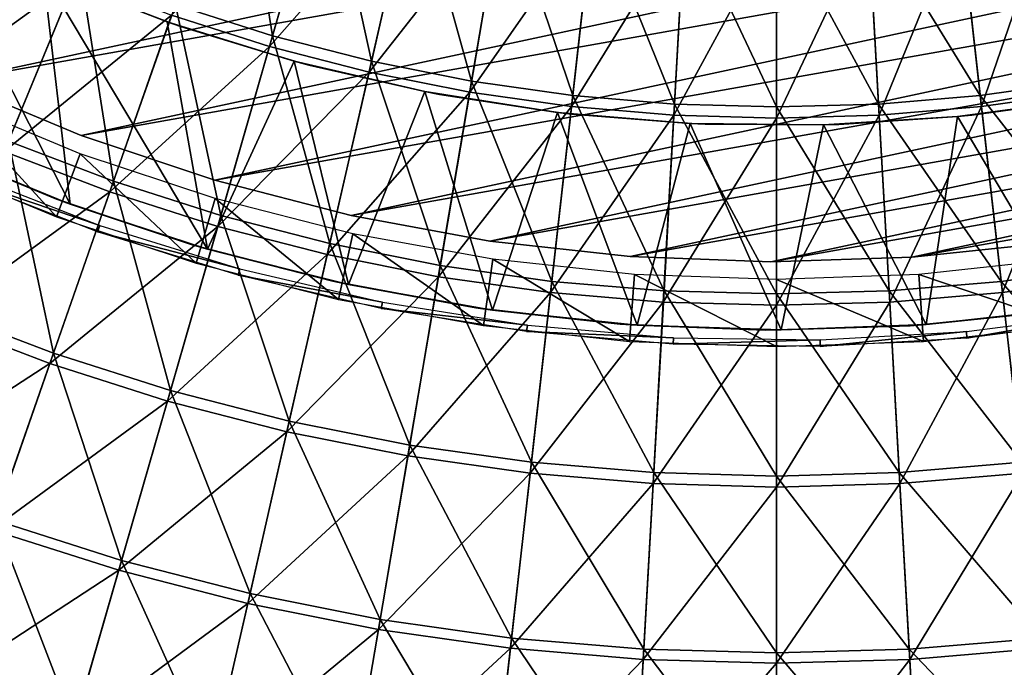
# Model space of a CAD drawing. Header units: millimetres. Extents: x -63 to 63, y -63 to 63.
# Tile 50 of 107: x -11 to 3, y -35 to -25. Entities that reach past the tile are written whole.
import ezdxf

# ---------------------------------------------------------------- set-up
doc = ezdxf.new("R2010")
doc.units = ezdxf.units.MM
doc.header["$LTSCALE"] = 106.095679
for name, color, linetype in [('12', 7, 'CONTINUOUS'), ('14', 7, 'CONTINUOUS'), ('16', 7, 'CONTINUOUS'), ('18', 7, 'CONTINUOUS'), ('2', 7, 'CONTINUOUS'), ('24', 7, 'CONTINUOUS'), ('25', 7, 'CONTINUOUS'), ('4', 7, 'CONTINUOUS'), ('6', 7, 'CONTINUOUS')]:
    doc.layers.add(name, color=color, linetype=linetype)

msp = doc.modelspace()

# ---------------------------------------------------------------- linework, layer by layer
at = {"layer": '12', "linetype": 'Continuous'}
for points in [[(-8.881, -25.38, 10.136), (-6.664, -23.131, 11.442), (-7.444, -25.838, 10.136), (-8.881, -25.38, 10.136)], [(-6.664, -23.131, 11.442), (-5.357, -23.469, 11.442), (-7.444, -25.838, 10.136), (-6.664, -23.131, 11.442)], [(-7.444, -25.838, 10.136), (-5.357, -23.469, 11.442), (-5.983, -26.215, 10.136), (-7.444, -25.838, 10.136)], [(-5.357, -23.469, 11.442), (-4.032, -23.732, 11.442), (-5.983, -26.215, 10.136), (-5.357, -23.469, 11.442)], [(-5.983, -26.215, 10.136), (-4.032, -23.732, 11.442), (-4.504, -26.509, 10.136), (-5.983, -26.215, 10.136)], [(-4.032, -23.732, 11.442), (-2.695, -23.921, 11.442), (-4.504, -26.509, 10.136), (-4.032, -23.732, 11.442)], [(2.695, -23.921, 11.442), (4.032, -23.732, 11.442), (3.011, -26.72, 10.136), (2.695, -23.921, 11.442)], [(3.011, -26.72, 10.136), (4.032, -23.732, 11.442), (4.504, -26.509, 10.136), (3.011, -26.72, 10.136)], [(-4.504, -26.509, 10.136), (-2.695, -23.921, 11.442), (-3.011, -26.72, 10.136), (-4.504, -26.509, 10.136)], [(-2.695, -23.921, 11.442), (-1.35, -24.034, 11.442), (-3.011, -26.72, 10.136), (-2.695, -23.921, 11.442)], [(1.35, -24.034, 11.442), (2.695, -23.921, 11.442), (1.508, -26.847, 10.136), (1.35, -24.034, 11.442)], [(1.508, -26.847, 10.136), (2.695, -23.921, 11.442), (3.011, -26.72, 10.136), (1.508, -26.847, 10.136)], [(-3.011, -26.72, 10.136), (-1.35, -24.034, 11.442), (-1.508, -26.847, 10.136), (-3.011, -26.72, 10.136)], [(-1.35, -24.034, 11.442), (0, -24.072, 11.442), (-1.508, -26.847, 10.136), (-1.35, -24.034, 11.442)], [(-1.508, -26.847, 10.136), (0, -24.072, 11.442), (0, -26.889, 10.136), (-1.508, -26.847, 10.136)], [(0, -24.072, 11.442), (1.35, -24.034, 11.442), (0, -26.889, 10.136), (0, -24.072, 11.442)], [(0, -26.889, 10.136), (1.35, -24.034, 11.442), (1.508, -26.847, 10.136), (0, -26.889, 10.136)], [(-11.667, -24.226, 10.136), (-10.29, -24.842, 10.136), (-12.859, -26.701, 8.688), (-11.667, -24.226, 10.136)], [(-12.859, -26.701, 8.688), (-10.29, -24.842, 10.136), (-11.341, -27.38, 8.688), (-12.859, -26.701, 8.688)], [(-10.29, -24.842, 10.136), (-8.881, -25.38, 10.136), (-11.341, -27.38, 8.688), (-10.29, -24.842, 10.136)], [(-11.341, -27.38, 8.688), (-8.881, -25.38, 10.136), (-9.788, -27.973, 8.688), (-11.341, -27.38, 8.688)], [(-8.881, -25.38, 10.136), (-7.444, -25.838, 10.136), (-9.788, -27.973, 8.688), (-8.881, -25.38, 10.136)], [(-9.788, -27.973, 8.688), (-7.444, -25.838, 10.136), (-8.204, -28.478, 8.688), (-9.788, -27.973, 8.688)], [(-7.444, -25.838, 10.136), (-5.983, -26.215, 10.136), (-8.204, -28.478, 8.688), (-7.444, -25.838, 10.136)], [(-8.204, -28.478, 8.688), (-5.983, -26.215, 10.136), (-6.595, -28.893, 8.688), (-8.204, -28.478, 8.688)], [(-5.983, -26.215, 10.136), (-4.504, -26.509, 10.136), (-6.595, -28.893, 8.688), (-5.983, -26.215, 10.136)], [(-6.595, -28.893, 8.688), (-4.504, -26.509, 10.136), (-4.964, -29.217, 8.688), (-6.595, -28.893, 8.688)], [(-4.504, -26.509, 10.136), (-3.011, -26.72, 10.136), (-4.964, -29.217, 8.688), (-4.504, -26.509, 10.136)], [(3.011, -26.72, 10.136), (4.504, -26.509, 10.136), (3.318, -29.45, 8.688), (3.011, -26.72, 10.136)], [(3.318, -29.45, 8.688), (4.504, -26.509, 10.136), (4.964, -29.217, 8.688), (3.318, -29.45, 8.688)], [(-4.964, -29.217, 8.688), (-3.011, -26.72, 10.136), (-3.318, -29.45, 8.688), (-4.964, -29.217, 8.688)], [(-3.011, -26.72, 10.136), (-1.508, -26.847, 10.136), (-3.318, -29.45, 8.688), (-3.011, -26.72, 10.136)], [(1.508, -26.847, 10.136), (3.011, -26.72, 10.136), (1.662, -29.589, 8.688), (1.508, -26.847, 10.136)], [(1.662, -29.589, 8.688), (3.011, -26.72, 10.136), (3.318, -29.45, 8.688), (1.662, -29.589, 8.688)], [(-3.318, -29.45, 8.688), (-1.508, -26.847, 10.136), (-1.662, -29.589, 8.688), (-3.318, -29.45, 8.688)], [(-1.508, -26.847, 10.136), (0, -26.889, 10.136), (-1.662, -29.589, 8.688), (-1.508, -26.847, 10.136)], [(0, -26.889, 10.136), (1.508, -26.847, 10.136), (0, -29.636, 8.688), (0, -26.889, 10.136)], [(0, -29.636, 8.688), (1.508, -26.847, 10.136), (1.662, -29.589, 8.688), (0, -29.636, 8.688)], [(-1.662, -29.589, 8.688), (0, -26.889, 10.136), (0, -29.636, 8.688), (-1.662, -29.589, 8.688)], [(-11.341, -27.38, 8.688), (-9.788, -27.973, 8.688), (-12.362, -29.846, 7.1), (-11.341, -27.38, 8.688)], [(-12.362, -29.846, 7.1), (-9.788, -27.973, 8.688), (-10.67, -30.492, 7.1), (-12.362, -29.846, 7.1)], [(-9.788, -27.973, 8.688), (-8.204, -28.478, 8.688), (-10.67, -30.492, 7.1), (-9.788, -27.973, 8.688)], [(-10.67, -30.492, 7.1), (-8.204, -28.478, 8.688), (-8.943, -31.042, 7.1), (-10.67, -30.492, 7.1)], [(-8.204, -28.478, 8.688), (-6.595, -28.893, 8.688), (-8.943, -31.042, 7.1), (-8.204, -28.478, 8.688)], [(-8.943, -31.042, 7.1), (-6.595, -28.893, 8.688), (-7.188, -31.495, 7.1), (-8.943, -31.042, 7.1)], [(-6.595, -28.893, 8.688), (-4.964, -29.217, 8.688), (-7.188, -31.495, 7.1), (-6.595, -28.893, 8.688)], [(-7.188, -31.495, 7.1), (-4.964, -29.217, 8.688), (-5.411, -31.848, 7.1), (-7.188, -31.495, 7.1)], [(-4.964, -29.217, 8.688), (-3.318, -29.45, 8.688), (-5.411, -31.848, 7.1), (-4.964, -29.217, 8.688)], [(3.318, -29.45, 8.688), (4.964, -29.217, 8.688), (3.617, -32.102, 7.1), (3.318, -29.45, 8.688)], [(-5.411, -31.848, 7.1), (-3.318, -29.45, 8.688), (-3.617, -32.102, 7.1), (-5.411, -31.848, 7.1)], [(-3.318, -29.45, 8.688), (-1.662, -29.589, 8.688), (-3.617, -32.102, 7.1), (-3.318, -29.45, 8.688)], [(1.662, -29.589, 8.688), (3.318, -29.45, 8.688), (1.811, -32.254, 7.1), (1.662, -29.589, 8.688)], [(1.811, -32.254, 7.1), (3.318, -29.45, 8.688), (3.617, -32.102, 7.1), (1.811, -32.254, 7.1)], [(-3.617, -32.102, 7.1), (-1.662, -29.589, 8.688), (-1.811, -32.254, 7.1), (-3.617, -32.102, 7.1)], [(-1.662, -29.589, 8.688), (0, -29.636, 8.688), (-1.811, -32.254, 7.1), (-1.662, -29.589, 8.688)], [(0, -29.636, 8.688), (1.662, -29.589, 8.688), (0, -32.305, 7.1), (0, -29.636, 8.688)], [(0, -32.305, 7.1), (1.662, -29.589, 8.688), (1.811, -32.254, 7.1), (0, -32.305, 7.1)], [(-1.811, -32.254, 7.1), (0, -29.636, 8.688), (0, -32.305, 7.1), (-1.811, -32.254, 7.1)], [(-12.362, -29.846, 7.1), (-10.67, -30.492, 7.1), (-13.351, -32.233, 5.378), (-12.362, -29.846, 7.1)], [(-13.351, -32.233, 5.378), (-10.67, -30.492, 7.1), (-11.523, -32.931, 5.378), (-13.351, -32.233, 5.378)], [(-10.67, -30.492, 7.1), (-8.943, -31.042, 7.1), (-11.523, -32.931, 5.378), (-10.67, -30.492, 7.1)], [(-11.523, -32.931, 5.378), (-8.943, -31.042, 7.1), (-9.658, -33.525, 5.378), (-11.523, -32.931, 5.378)], [(-8.943, -31.042, 7.1), (-7.188, -31.495, 7.1), (-9.658, -33.525, 5.378), (-8.943, -31.042, 7.1)], [(-9.658, -33.525, 5.378), (-7.188, -31.495, 7.1), (-7.763, -34.014, 5.378), (-9.658, -33.525, 5.378)], [(-7.188, -31.495, 7.1), (-5.411, -31.848, 7.1), (-7.763, -34.014, 5.378), (-7.188, -31.495, 7.1)], [(-7.763, -34.014, 5.378), (-5.411, -31.848, 7.1), (-5.844, -34.396, 5.378), (-7.763, -34.014, 5.378)], [(-5.411, -31.848, 7.1), (-3.617, -32.102, 7.1), (-5.844, -34.396, 5.378), (-5.411, -31.848, 7.1)], [(-5.844, -34.396, 5.378), (-3.617, -32.102, 7.1), (-3.906, -34.669, 5.378), (-5.844, -34.396, 5.378)], [(-3.617, -32.102, 7.1), (-1.811, -32.254, 7.1), (-3.906, -34.669, 5.378), (-3.617, -32.102, 7.1)], [(1.811, -32.254, 7.1), (3.617, -32.102, 7.1), (1.956, -34.834, 5.378), (1.811, -32.254, 7.1)], [(1.956, -34.834, 5.378), (3.617, -32.102, 7.1), (3.906, -34.669, 5.378), (1.956, -34.834, 5.378)], [(-3.906, -34.669, 5.378), (-1.811, -32.254, 7.1), (-1.956, -34.834, 5.378), (-3.906, -34.669, 5.378)], [(-1.811, -32.254, 7.1), (0, -32.305, 7.1), (-1.956, -34.834, 5.378), (-1.811, -32.254, 7.1)], [(-1.956, -34.834, 5.378), (0, -32.305, 7.1), (0, -34.889, 5.378), (-1.956, -34.834, 5.378)], [(0, -32.305, 7.1), (1.811, -32.254, 7.1), (0, -34.889, 5.378), (0, -32.305, 7.1)], [(0, -34.889, 5.378), (1.811, -32.254, 7.1), (1.956, -34.834, 5.378), (0, -34.889, 5.378)], [(-11.523, -32.931, 5.378), (-9.658, -33.525, 5.378), (-12.346, -35.283, 3.526), (-11.523, -32.931, 5.378)], [(-12.346, -35.283, 3.526), (-9.658, -33.525, 5.378), (-10.348, -35.92, 3.526), (-12.346, -35.283, 3.526)], [(-9.658, -33.525, 5.378), (-7.763, -34.014, 5.378), (-10.348, -35.92, 3.526), (-9.658, -33.525, 5.378)], [(-10.348, -35.92, 3.526), (-7.763, -34.014, 5.378), (-8.318, -36.444, 3.526), (-10.348, -35.92, 3.526)], [(-7.763, -34.014, 5.378), (-5.844, -34.396, 5.378), (-8.318, -36.444, 3.526), (-7.763, -34.014, 5.378)], [(-8.318, -36.444, 3.526), (-5.844, -34.396, 5.378), (-6.262, -36.853, 3.526), (-8.318, -36.444, 3.526)], [(-5.844, -34.396, 5.378), (-3.906, -34.669, 5.378), (-6.262, -36.853, 3.526), (-5.844, -34.396, 5.378)], [(-6.262, -36.853, 3.526), (-3.906, -34.669, 5.378), (-4.185, -37.146, 3.526), (-6.262, -36.853, 3.526)], [(-3.906, -34.669, 5.378), (-1.956, -34.834, 5.378), (-4.185, -37.146, 3.526), (-3.906, -34.669, 5.378)], [(1.956, -34.834, 5.378), (3.906, -34.669, 5.378), (2.096, -37.322, 3.526), (1.956, -34.834, 5.378)], [(2.096, -37.322, 3.526), (3.906, -34.669, 5.378), (4.185, -37.146, 3.526), (2.096, -37.322, 3.526)], [(-4.185, -37.146, 3.526), (-1.956, -34.834, 5.378), (-2.096, -37.322, 3.526), (-4.185, -37.146, 3.526)], [(-1.956, -34.834, 5.378), (0, -34.889, 5.378), (-2.096, -37.322, 3.526), (-1.956, -34.834, 5.378)], [(0, -34.889, 5.378), (1.956, -34.834, 5.378), (0, -37.381, 3.526), (0, -34.889, 5.378)], [(0, -37.381, 3.526), (1.956, -34.834, 5.378), (2.096, -37.322, 3.526), (0, -37.381, 3.526)], [(-2.096, -37.322, 3.526), (0, -34.889, 5.378), (0, -37.381, 3.526), (-2.096, -37.322, 3.526)]]:
    msp.add_3dface(points, dxfattribs=at)
at = {"layer": '14', "color": 251, "linetype": 'Continuous', "true_color": 0x4c4c4c}
for points in [[(-10.594, -28.067, -36), (-12.552, -27.248, -36), (-12.35, -27.338, -236), (-10.594, -28.067, -36)], [(-10.369, -28.15, -236), (-10.594, -28.067, -36), (-12.35, -27.338, -236), (-10.369, -28.15, -236)], [(-8.579, -28.747, -36), (-10.594, -28.067, -36), (-10.369, -28.15, -236), (-8.579, -28.747, -36)], [(-8.353, -28.813, -236), (-8.579, -28.747, -36), (-10.369, -28.15, -236), (-8.353, -28.813, -236)], [(-6.515, -29.284, -36), (-8.579, -28.747, -36), (-8.353, -28.813, -236), (-6.515, -29.284, -36)], [(-6.282, -29.332, -236), (-6.515, -29.284, -36), (-8.353, -28.813, -236), (-6.282, -29.332, -236)], [(-4.417, -29.673, -36), (-6.515, -29.284, -36), (-6.282, -29.332, -236), (-4.417, -29.673, -36)], [(-4.169, -29.706, -236), (-4.417, -29.673, -36), (-6.282, -29.332, -236), (-4.169, -29.706, -236)], [(-2.296, -29.912, -36), (-4.417, -29.673, -36), (-4.169, -29.706, -236), (-2.296, -29.912, -36)], [(-2.048, -29.929, -236), (-2.296, -29.912, -36), (-4.169, -29.706, -236), (-2.048, -29.929, -236)], [(4.081, -29.721, -36), (1.963, -29.936, -36), (2.199, -29.917, -236), (4.081, -29.721, -36)], [(4.324, -29.685, -236), (4.081, -29.721, -36), (2.199, -29.917, -236), (4.324, -29.685, -236)], [(-0.167, -30, -36), (-2.296, -29.912, -36), (-2.048, -29.929, -236), (-0.167, -30, -36)], [(2.199, -29.917, -236), (1.963, -29.936, -36), (0.067, -29.999, -236), (2.199, -29.917, -236)], [(0.067, -29.999, -236), (-0.167, -30, -36), (-2.048, -29.929, -236), (0.067, -29.999, -236)], [(1.963, -29.936, -36), (-0.167, -30, -36), (0.067, -29.999, -236), (1.963, -29.936, -36)]]:
    msp.add_3dface(points, dxfattribs=at)
at = {"layer": '16', "color": 251, "linetype": 'Continuous', "true_color": 0x4c4c4c}
for points in [[(-8.944, -25.475, -236), (-10.765, -24.76, -236), (-10.585, -24.839, -36), (-8.944, -25.475, -236)], [(-8.749, -25.543, -36), (-8.944, -25.475, -236), (-10.585, -24.839, -36), (-8.749, -25.543, -36)], [(-7.084, -26.052, -236), (-8.944, -25.475, -236), (-8.749, -25.543, -36), (-7.084, -26.052, -236)], [(-6.867, -26.112, -36), (-7.084, -26.052, -236), (-8.749, -25.543, -36), (-6.867, -26.112, -36)], [(-5.164, -26.497, -236), (-7.084, -26.052, -236), (-6.867, -26.112, -36), (-5.164, -26.497, -236)], [(-4.948, -26.543, -36), (-5.164, -26.497, -236), (-6.867, -26.112, -36), (-4.948, -26.543, -36)], [(-3.214, -26.806, -236), (-5.164, -26.497, -236), (-4.948, -26.543, -36), (-3.214, -26.806, -236)], [(-3.005, -26.832, -36), (-3.214, -26.806, -236), (-4.948, -26.543, -36), (-3.005, -26.832, -36)], [(4.808, -26.569, -36), (4.605, -26.604, -236), (2.868, -26.847, -36), (4.808, -26.569, -36)], [(4.605, -26.604, -236), (2.658, -26.866, -236), (2.868, -26.847, -36), (4.605, -26.604, -236)], [(-1.267, -26.97, -236), (-3.214, -26.806, -236), (-3.005, -26.832, -36), (-1.267, -26.97, -236)], [(-1.047, -26.98, -36), (-1.267, -26.97, -236), (-3.005, -26.832, -36), (-1.047, -26.98, -36)], [(2.658, -26.866, -236), (0.691, -26.989, -236), (0.914, -26.985, -36), (2.658, -26.866, -236)], [(2.868, -26.847, -36), (2.658, -26.866, -236), (0.914, -26.985, -36), (2.868, -26.847, -36)], [(0.691, -26.989, -236), (-1.267, -26.97, -236), (-1.047, -26.98, -36), (0.691, -26.989, -236)], [(0.914, -26.985, -36), (0.691, -26.989, -236), (-1.047, -26.98, -36), (0.914, -26.985, -36)]]:
    msp.add_3dface(points, dxfattribs=at)
at = {"layer": '18', "color": 251, "linetype": 'Continuous', "true_color": 0x4c4c4c}
for points in [[(-10.369, -28.15, -236), (-12.35, -27.338, -236), (-12.537, -23.912, -236), (-10.369, -28.15, -236)], [(-10.369, -28.15, -236), (-12.537, -23.912, -236), (-10.765, -24.76, -236), (-10.369, -28.15, -236)], [(-8.353, -28.813, -236), (-10.369, -28.15, -236), (-10.765, -24.76, -236), (-8.353, -28.813, -236)], [(-8.353, -28.813, -236), (-10.765, -24.76, -236), (-8.944, -25.475, -236), (-8.353, -28.813, -236)], [(-8.353, -28.813, -236), (-8.944, -25.475, -236), (-7.084, -26.052, -236), (-8.353, -28.813, -236)], [(-6.282, -29.332, -236), (-8.353, -28.813, -236), (-7.084, -26.052, -236), (-6.282, -29.332, -236)], [(-6.282, -29.332, -236), (-7.084, -26.052, -236), (-5.164, -26.497, -236), (-6.282, -29.332, -236)], [(-4.169, -29.706, -236), (-6.282, -29.332, -236), (-5.164, -26.497, -236), (-4.169, -29.706, -236)], [(-4.169, -29.706, -236), (-5.164, -26.497, -236), (-3.214, -26.806, -236), (-4.169, -29.706, -236)], [(4.324, -29.685, -236), (2.658, -26.866, -236), (4.605, -26.604, -236), (4.324, -29.685, -236)], [(-2.048, -29.929, -236), (-4.169, -29.706, -236), (-3.214, -26.806, -236), (-2.048, -29.929, -236)], [(-2.048, -29.929, -236), (-3.214, -26.806, -236), (-1.267, -26.97, -236), (-2.048, -29.929, -236)], [(2.199, -29.917, -236), (0.691, -26.989, -236), (2.658, -26.866, -236), (2.199, -29.917, -236)], [(4.324, -29.685, -236), (2.199, -29.917, -236), (2.658, -26.866, -236), (4.324, -29.685, -236)], [(0.067, -29.999, -236), (-2.048, -29.929, -236), (-1.267, -26.97, -236), (0.067, -29.999, -236)], [(0.067, -29.999, -236), (-1.267, -26.97, -236), (0.691, -26.989, -236), (0.067, -29.999, -236)], [(2.199, -29.917, -236), (0.067, -29.999, -236), (0.691, -26.989, -236), (2.199, -29.917, -236)]]:
    msp.add_3dface(points, dxfattribs=at)
at = {"layer": '2', "color": 4, "linetype": 'Continuous'}
for points in [[(-10.569, -28.336, -29.793), (-12.154, -26.613, -0.193), (-12.563, -27.51, -29.793), (-10.569, -28.336, -29.793)], [(-10.224, -27.412, -0.193), (-12.154, -26.613, -0.193), (-10.569, -28.336, -29.793), (-10.224, -27.412, -0.193)], [(-8.52, -29.018, -29.793), (-10.224, -27.412, -0.193), (-10.569, -28.336, -29.793), (-8.52, -29.018, -29.793)], [(-8.242, -28.071, -0.193), (-10.224, -27.412, -0.193), (-8.52, -29.018, -29.793), (-8.242, -28.071, -0.193)], [(-6.429, -29.552, -29.793), (-8.242, -28.071, -0.193), (-8.52, -29.018, -29.793), (-6.429, -29.552, -29.793)], [(-6.219, -28.588, -0.193), (-8.242, -28.071, -0.193), (-6.429, -29.552, -29.793), (-6.219, -28.588, -0.193)], [(-4.304, -29.935, -29.793), (-6.219, -28.588, -0.193), (-6.429, -29.552, -29.793), (-4.304, -29.935, -29.793)], [(-4.164, -28.959, -0.193), (-6.219, -28.588, -0.193), (-4.304, -29.935, -29.793), (-4.164, -28.959, -0.193)], [(-2.158, -30.166, -29.793), (-4.164, -28.959, -0.193), (-4.304, -29.935, -29.793), (-2.158, -30.166, -29.793)], [(-2.087, -29.182, -0.193), (-4.164, -28.959, -0.193), (-2.158, -30.166, -29.793), (-2.087, -29.182, -0.193)], [(4.164, -28.959, -0.193), (2.087, -29.182, -0.193), (4.304, -29.935, -29.793), (4.164, -28.959, -0.193)], [(0, -30.243, -29.793), (-2.087, -29.182, -0.193), (-2.158, -30.166, -29.793), (0, -30.243, -29.793)], [(0, -29.256, -0.193), (-2.087, -29.182, -0.193), (0, -30.243, -29.793), (0, -29.256, -0.193)], [(2.087, -29.182, -0.193), (0, -29.256, -0.193), (2.158, -30.166, -29.793), (2.087, -29.182, -0.193)], [(4.304, -29.935, -29.793), (2.087, -29.182, -0.193), (2.158, -30.166, -29.793), (4.304, -29.935, -29.793)], [(2.158, -30.166, -29.793), (0, -29.256, -0.193), (0, -30.243, -29.793), (2.158, -30.166, -29.793)]]:
    msp.add_3dface(points, dxfattribs=at)
at = {"layer": '24', "linetype": 'Continuous'}
for points in [[(-12.121, -26.345, -238), (-13.97, -25.413, -238), (21.863, -19.053, -238), (-12.121, -26.345, -238)], [(20.448, -20.564, -238), (-12.121, -26.345, -238), (21.863, -19.053, -238), (20.448, -20.564, -238)], [(-10.211, -27.143, -238), (-12.121, -26.345, -238), (20.448, -20.564, -238), (-10.211, -27.143, -238)], [(18.929, -21.97, -238), (-10.211, -27.143, -238), (20.448, -20.564, -238), (18.929, -21.97, -238)], [(-8.248, -27.802, -238), (-10.211, -27.143, -238), (18.929, -21.97, -238), (-8.248, -27.802, -238)], [(17.314, -23.264, -238), (-8.248, -27.802, -238), (18.929, -21.97, -238), (17.314, -23.264, -238)], [(-6.244, -28.32, -238), (-8.248, -27.802, -238), (17.314, -23.264, -238), (-6.244, -28.32, -238)], [(15.61, -24.44, -238), (-6.244, -28.32, -238), (17.314, -23.264, -238), (15.61, -24.44, -238)], [(-4.208, -28.693, -238), (-6.244, -28.32, -238), (15.61, -24.44, -238), (-4.208, -28.693, -238)], [(13.827, -25.492, -238), (-4.208, -28.693, -238), (15.61, -24.44, -238), (13.827, -25.492, -238)], [(-2.15, -28.92, -238), (-4.208, -28.693, -238), (13.827, -25.492, -238), (-2.15, -28.92, -238)], [(11.973, -26.413, -238), (-2.15, -28.92, -238), (13.827, -25.492, -238), (11.973, -26.413, -238)], [(-0.082, -29, -238), (-2.15, -28.92, -238), (11.973, -26.413, -238), (-0.082, -29, -238)], [(10.058, -27.2, -238), (-0.082, -29, -238), (11.973, -26.413, -238), (10.058, -27.2, -238)], [(1.987, -28.932, -238), (-0.082, -29, -238), (10.058, -27.2, -238), (1.987, -28.932, -238)], [(8.092, -27.848, -238), (1.987, -28.932, -238), (10.058, -27.2, -238), (8.092, -27.848, -238)], [(4.046, -28.716, -238), (1.987, -28.932, -238), (8.092, -27.848, -238), (4.046, -28.716, -238)]]:
    msp.add_3dface(points, dxfattribs=at)
at = {"layer": '25', "linetype": 'Continuous'}
for points in [[(-12.121, -26.345, -238), (-10.211, -27.143, -238), (-12.121, -26.345, -236), (-12.121, -26.345, -238)], [(-12.121, -26.345, -236), (-10.211, -27.143, -238), (-10.211, -27.143, -236), (-12.121, -26.345, -236)], [(-10.211, -27.143, -238), (-8.248, -27.802, -238), (-10.211, -27.143, -236), (-10.211, -27.143, -238)], [(-10.211, -27.143, -236), (-8.248, -27.802, -238), (-8.248, -27.802, -236), (-10.211, -27.143, -236)], [(-8.248, -27.802, -238), (-6.244, -28.32, -238), (-8.248, -27.802, -236), (-8.248, -27.802, -238)], [(-8.248, -27.802, -236), (-6.244, -28.32, -238), (-6.244, -28.32, -236), (-8.248, -27.802, -236)], [(-6.244, -28.32, -238), (-4.208, -28.693, -238), (-6.244, -28.32, -236), (-6.244, -28.32, -238)], [(-6.244, -28.32, -236), (-4.208, -28.693, -238), (-4.208, -28.693, -236), (-6.244, -28.32, -236)], [(-4.208, -28.693, -238), (-2.15, -28.92, -238), (-4.208, -28.693, -236), (-4.208, -28.693, -238)], [(-4.208, -28.693, -236), (-2.15, -28.92, -238), (-2.15, -28.92, -236), (-4.208, -28.693, -236)], [(1.987, -28.932, -238), (4.046, -28.716, -238), (1.987, -28.932, -236), (1.987, -28.932, -238)], [(1.987, -28.932, -236), (4.046, -28.716, -238), (4.046, -28.716, -236), (1.987, -28.932, -236)], [(-2.15, -28.92, -238), (-0.082, -29, -238), (-2.15, -28.92, -236), (-2.15, -28.92, -238)], [(-2.15, -28.92, -236), (-0.082, -29, -238), (-0.082, -29, -236), (-2.15, -28.92, -236)], [(-0.082, -29, -238), (1.987, -28.932, -238), (-0.082, -29, -236), (-0.082, -29, -238)], [(-0.082, -29, -236), (1.987, -28.932, -238), (1.987, -28.932, -236), (-0.082, -29, -236)]]:
    msp.add_3dface(points, dxfattribs=at)
at = {"layer": '4', "color": 251, "linetype": 'Continuous', "true_color": 0x4c4c4c}
for points in [[(-11.941, -27.684, -35.754), (-9.935, -28.465, -35.754), (-11.979, -27.773, -30.203), (-11.941, -27.684, -35.754)], [(-11.979, -27.773, -30.203), (-9.935, -28.465, -35.754), (-9.967, -28.557, -30.203), (-11.979, -27.773, -30.203)], [(-9.935, -28.465, -35.754), (-7.879, -29.102, -35.754), (-9.967, -28.557, -30.203), (-9.935, -28.465, -35.754)], [(-9.967, -28.557, -30.203), (-7.879, -29.102, -35.754), (-7.905, -29.195, -30.203), (-9.967, -28.557, -30.203)], [(-7.879, -29.102, -35.754), (-5.783, -29.59, -35.754), (-7.905, -29.195, -30.203), (-7.879, -29.102, -35.754)], [(-7.905, -29.195, -30.203), (-5.783, -29.59, -35.754), (-5.802, -29.685, -30.203), (-7.905, -29.195, -30.203)], [(-5.783, -29.59, -35.754), (-3.658, -29.927, -35.754), (-5.802, -29.685, -30.203), (-5.783, -29.59, -35.754)], [(-5.802, -29.685, -30.203), (-3.658, -29.927, -35.754), (-3.669, -30.023, -30.203), (-5.802, -29.685, -30.203)], [(2.787, -30.02, -35.754), (4.922, -29.745, -35.754), (2.796, -30.117, -30.203), (2.787, -30.02, -35.754)], [(2.796, -30.117, -30.203), (4.922, -29.745, -35.754), (4.938, -29.841, -30.203), (2.796, -30.117, -30.203)], [(-3.658, -29.927, -35.754), (-1.513, -30.112, -35.754), (-3.669, -30.023, -30.203), (-3.658, -29.927, -35.754)], [(-3.669, -30.023, -30.203), (-1.513, -30.112, -35.754), (-1.518, -30.208, -30.203), (-3.669, -30.023, -30.203)], [(0.639, -30.143, -35.754), (2.787, -30.02, -35.754), (0.641, -30.24, -30.203), (0.639, -30.143, -35.754)], [(0.641, -30.24, -30.203), (2.787, -30.02, -35.754), (2.796, -30.117, -30.203), (0.641, -30.24, -30.203)], [(-1.513, -30.112, -35.754), (0.639, -30.143, -35.754), (-1.518, -30.208, -30.203), (-1.513, -30.112, -35.754)], [(-1.518, -30.208, -30.203), (0.639, -30.143, -35.754), (0.641, -30.24, -30.203), (-1.518, -30.208, -30.203)]]:
    msp.add_3dface(points, dxfattribs=at)
at = {"layer": '6', "linetype": 'Continuous'}
for points in [[(-7.398, -25.679, 11.884), (-7.898, -22.57, 13.14), (-8.826, -25.224, 11.884), (-7.398, -25.679, 11.884)], [(-6.62, -22.977, 13.14), (-7.898, -22.57, 13.14), (-7.398, -25.679, 11.884), (-6.62, -22.977, 13.14)], [(-5.947, -26.054, 11.884), (-6.62, -22.977, 13.14), (-7.398, -25.679, 11.884), (-5.947, -26.054, 11.884)], [(-5.321, -23.312, 13.14), (-6.62, -22.977, 13.14), (-5.947, -26.054, 11.884), (-5.321, -23.312, 13.14)], [(-4.476, -26.346, 11.884), (-5.321, -23.312, 13.14), (-5.947, -26.054, 11.884), (-4.476, -26.346, 11.884)], [(-4.005, -23.574, 13.14), (-5.321, -23.312, 13.14), (-4.476, -26.346, 11.884), (-4.005, -23.574, 13.14)], [(-2.992, -26.556, 11.884), (-4.005, -23.574, 13.14), (-4.476, -26.346, 11.884), (-2.992, -26.556, 11.884)], [(-2.677, -23.762, 13.14), (-4.005, -23.574, 13.14), (-2.992, -26.556, 11.884), (-2.677, -23.762, 13.14)], [(4.005, -23.574, 13.14), (2.677, -23.762, 13.14), (4.476, -26.346, 11.884), (4.005, -23.574, 13.14)], [(-1.498, -26.682, 11.884), (-2.677, -23.762, 13.14), (-2.992, -26.556, 11.884), (-1.498, -26.682, 11.884)], [(-1.341, -23.874, 13.14), (-2.677, -23.762, 13.14), (-1.498, -26.682, 11.884), (-1.341, -23.874, 13.14)], [(2.677, -23.762, 13.14), (1.341, -23.874, 13.14), (2.992, -26.556, 11.884), (2.677, -23.762, 13.14)], [(4.476, -26.346, 11.884), (2.677, -23.762, 13.14), (2.992, -26.556, 11.884), (4.476, -26.346, 11.884)], [(0, -26.724, 11.884), (-1.341, -23.874, 13.14), (-1.498, -26.682, 11.884), (0, -26.724, 11.884)], [(0, -23.912, 13.14), (-1.341, -23.874, 13.14), (0, -26.724, 11.884), (0, -23.912, 13.14)], [(1.341, -23.874, 13.14), (0, -23.912, 13.14), (1.498, -26.682, 11.884), (1.341, -23.874, 13.14)], [(1.498, -26.682, 11.884), (0, -23.912, 13.14), (0, -26.724, 11.884), (1.498, -26.682, 11.884)], [(2.992, -26.556, 11.884), (1.341, -23.874, 13.14), (1.498, -26.682, 11.884), (2.992, -26.556, 11.884)], [(-10.227, -24.69, 11.884), (-11.595, -24.077, 11.884), (-11.278, -27.227, 10.491), (-10.227, -24.69, 11.884)], [(-9.733, -27.816, 10.491), (-10.227, -24.69, 11.884), (-11.278, -27.227, 10.491), (-9.733, -27.816, 10.491)], [(-8.826, -25.224, 11.884), (-10.227, -24.69, 11.884), (-9.733, -27.816, 10.491), (-8.826, -25.224, 11.884)], [(-8.158, -28.318, 10.491), (-8.826, -25.224, 11.884), (-9.733, -27.816, 10.491), (-8.158, -28.318, 10.491)], [(-7.398, -25.679, 11.884), (-8.826, -25.224, 11.884), (-8.158, -28.318, 10.491), (-7.398, -25.679, 11.884)], [(-6.558, -28.731, 10.491), (-7.398, -25.679, 11.884), (-8.158, -28.318, 10.491), (-6.558, -28.731, 10.491)], [(-5.947, -26.054, 11.884), (-7.398, -25.679, 11.884), (-6.558, -28.731, 10.491), (-5.947, -26.054, 11.884)], [(-4.936, -29.053, 10.491), (-5.947, -26.054, 11.884), (-6.558, -28.731, 10.491), (-4.936, -29.053, 10.491)], [(-4.476, -26.346, 11.884), (-5.947, -26.054, 11.884), (-4.936, -29.053, 10.491), (-4.476, -26.346, 11.884)], [(-3.3, -29.285, 10.491), (-4.476, -26.346, 11.884), (-4.936, -29.053, 10.491), (-3.3, -29.285, 10.491)], [(-2.992, -26.556, 11.884), (-4.476, -26.346, 11.884), (-3.3, -29.285, 10.491), (-2.992, -26.556, 11.884)], [(4.476, -26.346, 11.884), (2.992, -26.556, 11.884), (4.936, -29.053, 10.491), (4.476, -26.346, 11.884)], [(-1.652, -29.423, 10.491), (-2.992, -26.556, 11.884), (-3.3, -29.285, 10.491), (-1.652, -29.423, 10.491)], [(-1.498, -26.682, 11.884), (-2.992, -26.556, 11.884), (-1.652, -29.423, 10.491), (-1.498, -26.682, 11.884)], [(2.992, -26.556, 11.884), (1.498, -26.682, 11.884), (3.3, -29.285, 10.491), (2.992, -26.556, 11.884)], [(4.936, -29.053, 10.491), (2.992, -26.556, 11.884), (3.3, -29.285, 10.491), (4.936, -29.053, 10.491)], [(0, -29.47, 10.491), (-1.498, -26.682, 11.884), (-1.652, -29.423, 10.491), (0, -29.47, 10.491)], [(0, -26.724, 11.884), (-1.498, -26.682, 11.884), (0, -29.47, 10.491), (0, -26.724, 11.884)], [(1.498, -26.682, 11.884), (0, -26.724, 11.884), (1.652, -29.423, 10.491), (1.498, -26.682, 11.884)], [(1.652, -29.423, 10.491), (0, -26.724, 11.884), (0, -29.47, 10.491), (1.652, -29.423, 10.491)], [(3.3, -29.285, 10.491), (1.498, -26.682, 11.884), (1.652, -29.423, 10.491), (3.3, -29.285, 10.491)], [(-10.616, -30.34, 8.963), (-11.278, -27.227, 10.491), (-12.301, -29.697, 8.963), (-10.616, -30.34, 8.963)], [(-9.733, -27.816, 10.491), (-11.278, -27.227, 10.491), (-10.616, -30.34, 8.963), (-9.733, -27.816, 10.491)], [(-8.898, -30.887, 8.963), (-9.733, -27.816, 10.491), (-10.616, -30.34, 8.963), (-8.898, -30.887, 8.963)], [(-8.158, -28.318, 10.491), (-9.733, -27.816, 10.491), (-8.898, -30.887, 8.963), (-8.158, -28.318, 10.491)], [(-7.153, -31.337, 8.963), (-8.158, -28.318, 10.491), (-8.898, -30.887, 8.963), (-7.153, -31.337, 8.963)], [(-6.558, -28.731, 10.491), (-8.158, -28.318, 10.491), (-7.153, -31.337, 8.963), (-6.558, -28.731, 10.491)], [(-5.384, -31.689, 8.963), (-6.558, -28.731, 10.491), (-7.153, -31.337, 8.963), (-5.384, -31.689, 8.963)], [(-4.936, -29.053, 10.491), (-6.558, -28.731, 10.491), (-5.384, -31.689, 8.963), (-4.936, -29.053, 10.491)], [(-3.599, -31.941, 8.963), (-4.936, -29.053, 10.491), (-5.384, -31.689, 8.963), (-3.599, -31.941, 8.963)], [(-3.3, -29.285, 10.491), (-4.936, -29.053, 10.491), (-3.599, -31.941, 8.963), (-3.3, -29.285, 10.491)], [(4.936, -29.053, 10.491), (3.3, -29.285, 10.491), (5.384, -31.689, 8.963), (4.936, -29.053, 10.491)], [(-1.802, -32.093, 8.963), (-3.3, -29.285, 10.491), (-3.599, -31.941, 8.963), (-1.802, -32.093, 8.963)], [(-1.652, -29.423, 10.491), (-3.3, -29.285, 10.491), (-1.802, -32.093, 8.963), (-1.652, -29.423, 10.491)], [(3.3, -29.285, 10.491), (1.652, -29.423, 10.491), (3.599, -31.941, 8.963), (3.3, -29.285, 10.491)], [(5.384, -31.689, 8.963), (3.3, -29.285, 10.491), (3.599, -31.941, 8.963), (5.384, -31.689, 8.963)], [(0, -32.143, 8.963), (-1.652, -29.423, 10.491), (-1.802, -32.093, 8.963), (0, -32.143, 8.963)], [(0, -29.47, 10.491), (-1.652, -29.423, 10.491), (0, -32.143, 8.963), (0, -29.47, 10.491)], [(1.652, -29.423, 10.491), (0, -29.47, 10.491), (1.802, -32.093, 8.963), (1.652, -29.423, 10.491)], [(1.802, -32.093, 8.963), (0, -29.47, 10.491), (0, -32.143, 8.963), (1.802, -32.093, 8.963)], [(3.599, -31.941, 8.963), (1.652, -29.423, 10.491), (1.802, -32.093, 8.963), (3.599, -31.941, 8.963)], [(-10.616, -30.34, 8.963), (-12.301, -29.697, 8.963), (-11.473, -32.789, 7.304), (-10.616, -30.34, 8.963)], [(-9.617, -33.38, 7.304), (-10.616, -30.34, 8.963), (-11.473, -32.789, 7.304), (-9.617, -33.38, 7.304)], [(-8.898, -30.887, 8.963), (-10.616, -30.34, 8.963), (-9.617, -33.38, 7.304), (-8.898, -30.887, 8.963)], [(-7.73, -33.867, 7.304), (-8.898, -30.887, 8.963), (-9.617, -33.38, 7.304), (-7.73, -33.867, 7.304)], [(-7.153, -31.337, 8.963), (-8.898, -30.887, 8.963), (-7.73, -33.867, 7.304), (-7.153, -31.337, 8.963)], [(-5.819, -34.247, 7.304), (-7.153, -31.337, 8.963), (-7.73, -33.867, 7.304), (-5.819, -34.247, 7.304)], [(-5.384, -31.689, 8.963), (-7.153, -31.337, 8.963), (-5.819, -34.247, 7.304), (-5.384, -31.689, 8.963)], [(-3.889, -34.52, 7.304), (-5.384, -31.689, 8.963), (-5.819, -34.247, 7.304), (-3.889, -34.52, 7.304)], [(-3.599, -31.941, 8.963), (-5.384, -31.689, 8.963), (-3.889, -34.52, 7.304), (-3.599, -31.941, 8.963)], [(-1.948, -34.683, 7.304), (-3.599, -31.941, 8.963), (-3.889, -34.52, 7.304), (-1.948, -34.683, 7.304)], [(-1.802, -32.093, 8.963), (-3.599, -31.941, 8.963), (-1.948, -34.683, 7.304), (-1.802, -32.093, 8.963)], [(3.599, -31.941, 8.963), (1.802, -32.093, 8.963), (3.889, -34.52, 7.304), (3.599, -31.941, 8.963)], [(0, -34.738, 7.304), (-1.802, -32.093, 8.963), (-1.948, -34.683, 7.304), (0, -34.738, 7.304)], [(0, -32.143, 8.963), (-1.802, -32.093, 8.963), (0, -34.738, 7.304), (0, -32.143, 8.963)], [(1.802, -32.093, 8.963), (0, -32.143, 8.963), (1.948, -34.683, 7.304), (1.802, -32.093, 8.963)], [(1.948, -34.683, 7.304), (0, -32.143, 8.963), (0, -34.738, 7.304), (1.948, -34.683, 7.304)], [(3.889, -34.52, 7.304), (1.802, -32.093, 8.963), (1.948, -34.683, 7.304), (3.889, -34.52, 7.304)], [(-10.311, -35.791, 5.518), (-11.473, -32.789, 7.304), (-12.302, -35.157, 5.518), (-10.311, -35.791, 5.518)], [(-9.617, -33.38, 7.304), (-11.473, -32.789, 7.304), (-10.311, -35.791, 5.518), (-9.617, -33.38, 7.304)], [(-8.288, -36.313, 5.518), (-9.617, -33.38, 7.304), (-10.311, -35.791, 5.518), (-8.288, -36.313, 5.518)], [(-7.73, -33.867, 7.304), (-9.617, -33.38, 7.304), (-8.288, -36.313, 5.518), (-7.73, -33.867, 7.304)], [(-6.239, -36.721, 5.518), (-7.73, -33.867, 7.304), (-8.288, -36.313, 5.518), (-6.239, -36.721, 5.518)], [(-5.819, -34.247, 7.304), (-7.73, -33.867, 7.304), (-6.239, -36.721, 5.518), (-5.819, -34.247, 7.304)], [(-4.17, -37.013, 5.518), (-5.819, -34.247, 7.304), (-6.239, -36.721, 5.518), (-4.17, -37.013, 5.518)], [(-3.889, -34.52, 7.304), (-5.819, -34.247, 7.304), (-4.17, -37.013, 5.518), (-3.889, -34.52, 7.304)], [(-2.088, -37.188, 5.518), (-3.889, -34.52, 7.304), (-4.17, -37.013, 5.518), (-2.088, -37.188, 5.518)], [(-1.948, -34.683, 7.304), (-3.889, -34.52, 7.304), (-2.088, -37.188, 5.518), (-1.948, -34.683, 7.304)], [(3.889, -34.52, 7.304), (1.948, -34.683, 7.304), (4.17, -37.013, 5.518), (3.889, -34.52, 7.304)], [(0, -37.247, 5.518), (-1.948, -34.683, 7.304), (-2.088, -37.188, 5.518), (0, -37.247, 5.518)], [(0, -34.738, 7.304), (-1.948, -34.683, 7.304), (0, -37.247, 5.518), (0, -34.738, 7.304)], [(1.948, -34.683, 7.304), (0, -34.738, 7.304), (2.088, -37.188, 5.518), (1.948, -34.683, 7.304)], [(4.17, -37.013, 5.518), (1.948, -34.683, 7.304), (2.088, -37.188, 5.518), (4.17, -37.013, 5.518)], [(2.088, -37.188, 5.518), (0, -34.738, 7.304), (0, -37.247, 5.518), (2.088, -37.188, 5.518)]]:
    msp.add_3dface(points, dxfattribs=at)

doc.saveas('drawing.dxf')
